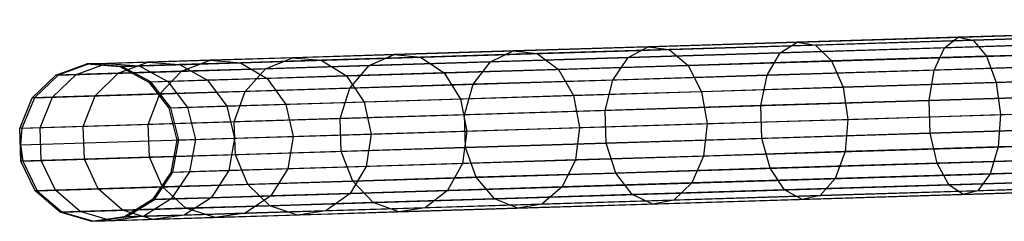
# Model space of a CAD drawing. Extents: x -102 to 102, y -101 to 102.
# Tile 16 of 256: x -101.54 to -89.12, y -4.12 to -1.57. Entities that reach past the tile are written whole.
import ezdxf

# ---------------------------------------------------------------- set-up
doc = ezdxf.new("R2010")
doc.units = 0
doc.header["$LTSCALE"] = 25.4
doc.layers.get('0').update_dxf_attribs({"linetype": 'CONTINUOUS'})

# ---------------------------------------------------------------- blocks, each defined once
blk = doc.blocks.new('NL2500011659_STL')
at = {"color": 0}
for p, q in [((-100.67, -2.129, -28.902), (-82.498, -1.569, -288.902)), ((-100.67, -2.129, -28.902), (-82.498, -1.569, -288.902)), ((-100.257, -2.159, -28.874), (-82.084, -1.6, -288.874)), ((-100.257, -2.159, -28.874), (-82.084, -1.6, -288.874)), ((-101.061, -2.269, -28.93), (-82.888, -1.709, -288.93)), ((-101.061, -2.269, -28.93), (-82.888, -1.709, -288.93)), ((-87.544, -1.724, -8.625), (-89.703, -1.791, -9.564)), ((-87.544, -1.724, -8.625), (-89.703, -1.791, -9.564)), ((-99.891, -2.356, -28.848), (-81.719, -1.796, -288.848)), ((-99.891, -2.356, -28.848), (-81.719, -1.796, -288.848)), ((-91.736, -1.853, -10.749), (-93.618, -1.911, -12.164)), ((-91.736, -1.853, -10.749), (-93.618, -1.911, -12.164)), ((-91.951, -1.989, -10.419), (-91.736, -1.853, -10.749)), ((-91.951, -1.989, -10.419), (-91.736, -1.853, -10.749)), ((-89.703, -1.791, -9.564), (-91.736, -1.853, -10.749)), ((-89.703, -1.791, -9.564), (-91.736, -1.853, -10.749)), ((-91.736, -1.853, -10.749), (-91.506, -1.89, -11.094)), ((-91.736, -1.853, -10.749), (-91.506, -1.89, -11.094)), ((-89.515, -1.828, -9.933), (-91.506, -1.89, -11.094)), ((-89.515, -1.828, -9.933), (-91.506, -1.89, -11.094)), ((-89.877, -1.925, -9.211), (-89.703, -1.791, -9.564)), ((-89.877, -1.925, -9.211), (-89.703, -1.791, -9.564)), ((-87.676, -1.857, -8.254), (-89.877, -1.925, -9.211)), ((-87.676, -1.857, -8.254), (-89.877, -1.925, -9.211)), ((-89.703, -1.791, -9.564), (-89.515, -1.828, -9.933)), ((-89.703, -1.791, -9.564), (-89.515, -1.828, -9.933)), ((-87.401, -1.763, -9.013), (-89.515, -1.828, -9.933)), ((-87.401, -1.763, -9.013), (-89.515, -1.828, -9.933)), ((-89.515, -1.828, -9.933), (-89.346, -2.031, -10.254)), ((-89.515, -1.828, -9.933), (-89.346, -2.031, -10.254)), ((-95.321, -1.964, -13.789), (-96.822, -2.01, -15.602)), ((-95.321, -1.964, -13.789), (-96.822, -2.01, -15.602)), ((-95.606, -2.101, -13.519), (-95.321, -1.964, -13.789)), ((-95.606, -2.101, -13.519), (-95.321, -1.964, -13.789)), ((-93.618, -1.911, -12.164), (-95.321, -1.964, -13.789)), ((-93.618, -1.911, -12.164), (-95.321, -1.964, -13.789)), ((-95.321, -1.964, -13.789), (-95.017, -1.998, -14.071)), ((-95.321, -1.964, -13.789), (-95.017, -1.998, -14.071)), ((-93.349, -1.947, -12.479), (-95.017, -1.998, -14.071)), ((-93.349, -1.947, -12.479), (-95.017, -1.998, -14.071)), ((-93.869, -2.048, -11.862), (-93.618, -1.911, -12.164)), ((-93.869, -2.048, -11.862), (-93.618, -1.911, -12.164)), ((-93.618, -1.911, -12.164), (-93.349, -1.947, -12.479)), ((-93.618, -1.911, -12.164), (-93.349, -1.947, -12.479)), ((-91.506, -1.89, -11.094), (-93.349, -1.947, -12.479)), ((-91.506, -1.89, -11.094), (-93.349, -1.947, -12.479)), ((-93.349, -1.947, -12.479), (-93.11, -2.147, -12.754)), ((-93.349, -1.947, -12.479), (-93.11, -2.147, -12.754)), ((-89.877, -1.925, -9.211), (-91.951, -1.989, -10.419)), ((-89.877, -1.925, -9.211), (-91.951, -1.989, -10.419)), ((-91.506, -1.89, -11.094), (-91.301, -2.091, -11.394)), ((-91.506, -1.89, -11.094), (-91.301, -2.091, -11.394)), ((-90.008, -2.207, -8.936), (-89.877, -1.925, -9.211)), ((-90.008, -2.207, -8.936), (-89.877, -1.925, -9.211)), ((-87.27, -1.967, -9.351), (-89.346, -2.031, -10.254)), ((-87.27, -1.967, -9.351), (-89.346, -2.031, -10.254)), ((-101.36, -2.557, -28.952), (-83.188, -1.997, -288.952)), ((-101.36, -2.557, -28.952), (-83.188, -1.997, -288.952)), ((-99.927, -2.106, -21.91), (-100.448, -2.122, -24.207)), ((-99.927, -2.106, -21.91), (-100.448, -2.122, -24.207)), ((-100.303, -2.246, -21.8), (-99.927, -2.106, -21.91)), ((-100.303, -2.246, -21.8), (-99.927, -2.106, -21.91)), ((-99.141, -2.082, -19.691), (-99.927, -2.106, -21.91)), ((-99.141, -2.082, -19.691), (-99.927, -2.106, -21.91)), ((-99.927, -2.106, -21.91), (-99.529, -2.137, -22.025)), ((-99.927, -2.106, -21.91), (-99.529, -2.137, -22.025)), ((-99.502, -2.221, -19.537), (-99.141, -2.082, -19.691)), ((-99.502, -2.221, -19.537), (-99.141, -2.082, -19.691)), ((-98.102, -2.05, -17.578), (-99.141, -2.082, -19.691)), ((-98.102, -2.05, -17.578), (-99.141, -2.082, -19.691)), ((-99.141, -2.082, -19.691), (-98.759, -2.113, -19.851)), ((-99.141, -2.082, -19.691), (-98.759, -2.113, -19.851)), ((-97.741, -2.082, -17.782), (-98.759, -2.113, -19.851)), ((-97.741, -2.082, -17.782), (-98.759, -2.113, -19.851)), ((-98.442, -2.189, -17.383), (-98.102, -2.05, -17.578)), ((-98.442, -2.189, -17.383), (-98.102, -2.05, -17.578)), ((-96.822, -2.01, -15.602), (-98.102, -2.05, -17.578)), ((-96.822, -2.01, -15.602), (-98.102, -2.05, -17.578)), ((-98.102, -2.05, -17.578), (-97.741, -2.082, -17.782)), ((-98.102, -2.05, -17.578), (-97.741, -2.082, -17.782)), ((-96.488, -2.043, -15.847), (-97.741, -2.082, -17.782)), ((-96.488, -2.043, -15.847), (-97.741, -2.082, -17.782)), ((-97.741, -2.082, -17.782), (-97.421, -2.28, -17.96)), ((-97.741, -2.082, -17.782), (-97.421, -2.28, -17.96)), ((-97.137, -2.148, -15.368), (-96.822, -2.01, -15.602)), ((-97.137, -2.148, -15.368), (-96.822, -2.01, -15.602)), ((-95.606, -2.101, -13.519), (-97.137, -2.148, -15.368)), ((-95.606, -2.101, -13.519), (-97.137, -2.148, -15.368)), ((-96.822, -2.01, -15.602), (-96.488, -2.043, -15.847)), ((-96.822, -2.01, -15.602), (-96.488, -2.043, -15.847)), ((-95.017, -1.998, -14.071), (-96.488, -2.043, -15.847)), ((-95.017, -1.998, -14.071), (-96.488, -2.043, -15.847)), ((-96.488, -2.043, -15.847), (-96.191, -2.242, -16.06)), ((-96.488, -2.043, -15.847), (-96.191, -2.242, -16.06)), ((-95.823, -2.386, -13.308), (-95.606, -2.101, -13.519)), ((-95.823, -2.386, -13.308), (-95.606, -2.101, -13.519)), ((-93.869, -2.048, -11.862), (-95.606, -2.101, -13.519)), ((-93.869, -2.048, -11.862), (-95.606, -2.101, -13.519)), ((-95.017, -1.998, -14.071), (-94.748, -2.198, -14.316)), ((-95.017, -1.998, -14.071), (-94.748, -2.198, -14.316)), ((-94.061, -2.332, -11.626), (-93.869, -2.048, -11.862)), ((-94.061, -2.332, -11.626), (-93.869, -2.048, -11.862)), ((-91.951, -1.989, -10.419), (-93.869, -2.048, -11.862)), ((-91.951, -1.989, -10.419), (-93.869, -2.048, -11.862)), ((-91.301, -2.091, -11.394), (-93.11, -2.147, -12.754)), ((-91.301, -2.091, -11.394), (-93.11, -2.147, -12.754)), ((-92.113, -2.272, -10.162), (-91.951, -1.989, -10.419)), ((-92.113, -2.272, -10.162), (-91.951, -1.989, -10.419)), ((-89.346, -2.031, -10.254), (-91.301, -2.091, -11.394)), ((-89.346, -2.031, -10.254), (-91.301, -2.091, -11.394)), ((-91.301, -2.091, -11.394), (-91.156, -2.424, -11.597)), ((-91.301, -2.091, -11.394), (-91.156, -2.424, -11.597)), ((-89.346, -2.031, -10.254), (-89.225, -2.364, -10.472)), ((-89.346, -2.031, -10.254), (-89.225, -2.364, -10.472)), ((-101.088, -2.27, -26.529), (-100.697, -2.129, -26.548)), ((-101.088, -2.27, -26.529), (-100.697, -2.129, -26.548)), ((-100.67, -2.129, -28.902), (-101.061, -2.269, -28.93)), ((-100.67, -2.129, -28.902), (-101.061, -2.269, -28.93)), ((-100.834, -2.262, -24.142), (-100.448, -2.122, -24.207)), ((-100.834, -2.262, -24.142), (-100.448, -2.122, -24.207)), ((-100.448, -2.122, -24.207), (-100.697, -2.129, -26.548)), ((-100.448, -2.122, -24.207), (-100.697, -2.129, -26.548)), ((-100.67, -2.129, -28.902), (-100.697, -2.129, -26.548)), ((-100.697, -2.129, -26.548), (-100.283, -2.16, -26.568)), ((-100.67, -2.129, -28.902), (-100.697, -2.129, -26.548)), ((-100.697, -2.129, -26.548), (-100.283, -2.16, -26.568)), ((-100.257, -2.159, -28.874), (-100.67, -2.129, -28.902)), ((-100.257, -2.159, -28.874), (-100.67, -2.129, -28.902)), ((-100.448, -2.122, -24.207), (-100.039, -2.153, -24.274)), ((-100.448, -2.122, -24.207), (-100.039, -2.153, -24.274)), ((-99.502, -2.221, -19.537), (-100.303, -2.246, -21.8)), ((-99.502, -2.221, -19.537), (-100.303, -2.246, -21.8)), ((-100.039, -2.153, -24.274), (-100.283, -2.16, -26.568)), ((-100.039, -2.153, -24.274), (-100.283, -2.16, -26.568)), ((-100.257, -2.159, -28.874), (-100.283, -2.16, -26.568)), ((-100.257, -2.159, -28.874), (-100.283, -2.16, -26.568)), ((-100.283, -2.16, -26.568), (-99.917, -2.357, -26.585)), ((-100.283, -2.16, -26.568), (-99.917, -2.357, -26.585)), ((-99.891, -2.356, -28.848), (-100.257, -2.159, -28.874)), ((-99.891, -2.356, -28.848), (-100.257, -2.159, -28.874)), ((-99.529, -2.137, -22.025), (-100.039, -2.153, -24.274)), ((-99.529, -2.137, -22.025), (-100.039, -2.153, -24.274)), ((-100.039, -2.153, -24.274), (-99.677, -2.35, -24.333)), ((-100.039, -2.153, -24.274), (-99.677, -2.35, -24.333)), ((-99.778, -2.508, -19.417), (-99.502, -2.221, -19.537)), ((-99.778, -2.508, -19.417), (-99.502, -2.221, -19.537)), ((-99.637, -2.685, -28.831), (-81.465, -2.125, -288.831)), ((-99.637, -2.685, -28.831), (-81.465, -2.125, -288.831)), ((-98.759, -2.113, -19.851), (-99.529, -2.137, -22.025)), ((-98.759, -2.113, -19.851), (-99.529, -2.137, -22.025)), ((-99.529, -2.137, -22.025), (-99.176, -2.334, -22.125)), ((-99.529, -2.137, -22.025), (-99.176, -2.334, -22.125)), ((-98.442, -2.189, -17.383), (-99.502, -2.221, -19.537)), ((-98.442, -2.189, -17.383), (-99.502, -2.221, -19.537)), ((-98.759, -2.113, -19.851), (-98.421, -2.311, -19.991)), ((-98.759, -2.113, -19.851), (-98.421, -2.311, -19.991)), ((-98.702, -2.475, -17.231), (-98.442, -2.189, -17.383)), ((-98.702, -2.475, -17.231), (-98.442, -2.189, -17.383)), ((-97.137, -2.148, -15.368), (-98.442, -2.189, -17.383)), ((-97.137, -2.148, -15.368), (-98.442, -2.189, -17.383)), ((-97.378, -2.434, -15.185), (-97.137, -2.148, -15.368)), ((-97.378, -2.434, -15.185), (-97.137, -2.148, -15.368)), ((-94.748, -2.198, -14.316), (-96.191, -2.242, -16.06)), ((-94.748, -2.198, -14.316), (-96.191, -2.242, -16.06)), ((-93.11, -2.147, -12.754), (-94.748, -2.198, -14.316)), ((-93.11, -2.147, -12.754), (-94.748, -2.198, -14.316)), ((-94.748, -2.198, -14.316), (-94.559, -2.528, -14.483)), ((-94.748, -2.198, -14.316), (-94.559, -2.528, -14.483)), ((-93.11, -2.147, -12.754), (-92.942, -2.479, -12.94)), ((-93.11, -2.147, -12.754), (-92.942, -2.479, -12.94)), ((-90.008, -2.207, -8.936), (-92.113, -2.272, -10.162)), ((-90.008, -2.207, -8.936), (-92.113, -2.272, -10.162)), ((-90.073, -2.589, -8.785), (-90.008, -2.207, -8.936)), ((-90.073, -2.589, -8.785), (-90.008, -2.207, -8.936)), ((-87.774, -2.138, -7.964), (-90.008, -2.207, -8.936)), ((-87.774, -2.138, -7.964), (-90.008, -2.207, -8.936)), ((-101.388, -2.558, -26.515), (-101.088, -2.27, -26.529)), ((-101.388, -2.558, -26.515), (-101.088, -2.27, -26.529)), ((-101.061, -2.269, -28.93), (-101.36, -2.557, -28.952)), ((-101.061, -2.269, -28.93), (-101.36, -2.557, -28.952)), ((-101.13, -2.55, -24.091), (-100.834, -2.262, -24.142)), ((-101.13, -2.55, -24.091), (-100.834, -2.262, -24.142)), ((-100.834, -2.262, -24.142), (-101.088, -2.27, -26.529)), ((-100.834, -2.262, -24.142), (-101.088, -2.27, -26.529)), ((-101.061, -2.269, -28.93), (-101.088, -2.27, -26.529)), ((-101.061, -2.269, -28.93), (-101.088, -2.27, -26.529)), ((-100.303, -2.246, -21.8), (-100.834, -2.262, -24.142)), ((-100.303, -2.246, -21.8), (-100.834, -2.262, -24.142)), ((-100.591, -2.533, -21.714), (-100.303, -2.246, -21.8)), ((-100.591, -2.533, -21.714), (-100.303, -2.246, -21.8)), ((-99.677, -2.35, -24.333), (-99.917, -2.357, -26.585)), ((-99.677, -2.35, -24.333), (-99.917, -2.357, -26.585)), ((-99.891, -2.356, -28.848), (-99.917, -2.357, -26.585)), ((-99.891, -2.356, -28.848), (-99.917, -2.357, -26.585)), ((-99.917, -2.357, -26.585), (-99.662, -2.686, -26.596)), ((-99.917, -2.357, -26.585), (-99.662, -2.686, -26.596)), ((-99.637, -2.685, -28.831), (-99.891, -2.356, -28.848)), ((-99.637, -2.685, -28.831), (-99.891, -2.356, -28.848)), ((-99.176, -2.334, -22.125), (-99.677, -2.35, -24.333)), ((-99.176, -2.334, -22.125), (-99.677, -2.35, -24.333)), ((-99.677, -2.35, -24.333), (-99.426, -2.678, -24.373)), ((-99.677, -2.35, -24.333), (-99.426, -2.678, -24.373)), ((-98.421, -2.311, -19.991), (-99.176, -2.334, -22.125)), ((-98.421, -2.311, -19.991), (-99.176, -2.334, -22.125)), ((-99.176, -2.334, -22.125), (-98.931, -2.663, -22.193)), ((-99.176, -2.334, -22.125), (-98.931, -2.663, -22.193)), ((-97.421, -2.28, -17.96), (-98.421, -2.311, -19.991)), ((-97.421, -2.28, -17.96), (-98.421, -2.311, -19.991)), ((-98.421, -2.311, -19.991), (-98.186, -2.64, -20.086)), ((-98.421, -2.311, -19.991), (-98.186, -2.64, -20.086)), ((-96.191, -2.242, -16.06), (-97.421, -2.28, -17.96)), ((-96.191, -2.242, -16.06), (-97.421, -2.28, -17.96)), ((-97.421, -2.28, -17.96), (-97.199, -2.61, -18.081)), ((-97.421, -2.28, -17.96), (-97.199, -2.61, -18.081)), ((-96.191, -2.242, -16.06), (-95.984, -2.572, -16.204)), ((-96.191, -2.242, -16.06), (-95.984, -2.572, -16.204)), ((-94.061, -2.332, -11.626), (-95.823, -2.386, -13.308)), ((-94.061, -2.332, -11.626), (-95.823, -2.386, -13.308)), ((-94.158, -2.715, -11.497), (-94.061, -2.332, -11.626)), ((-94.158, -2.715, -11.497), (-94.061, -2.332, -11.626)), ((-92.113, -2.272, -10.162), (-94.061, -2.332, -11.626)), ((-92.113, -2.272, -10.162), (-94.061, -2.332, -11.626)), ((-92.195, -2.655, -10.021), (-92.113, -2.272, -10.162)), ((-92.195, -2.655, -10.021), (-92.113, -2.272, -10.162)), ((-87.176, -2.301, -9.581), (-89.225, -2.364, -10.472)), ((-87.176, -2.301, -9.581), (-89.225, -2.364, -10.472)), ((-101.517, -2.942, -28.963), (-83.345, -2.382, -288.963)), ((-101.517, -2.942, -28.963), (-83.345, -2.382, -288.963)), ((-98.702, -2.475, -17.231), (-99.778, -2.508, -19.417)), ((-98.702, -2.475, -17.231), (-99.778, -2.508, -19.417)), ((-98.837, -2.859, -17.147), (-98.702, -2.475, -17.231)), ((-98.837, -2.859, -17.147), (-98.702, -2.475, -17.231)), ((-97.378, -2.434, -15.185), (-98.702, -2.475, -17.231)), ((-97.378, -2.434, -15.185), (-98.702, -2.475, -17.231)), ((-97.502, -2.818, -15.085), (-97.378, -2.434, -15.185)), ((-97.502, -2.818, -15.085), (-97.378, -2.434, -15.185)), ((-95.823, -2.386, -13.308), (-97.378, -2.434, -15.185)), ((-95.823, -2.386, -13.308), (-97.378, -2.434, -15.185)), ((-95.935, -2.77, -13.193), (-95.823, -2.386, -13.308)), ((-95.935, -2.77, -13.193), (-95.823, -2.386, -13.308)), ((-92.942, -2.479, -12.94), (-94.559, -2.528, -14.483)), ((-92.942, -2.479, -12.94), (-94.559, -2.528, -14.483)), ((-91.156, -2.424, -11.597), (-92.942, -2.479, -12.94)), ((-91.156, -2.424, -11.597), (-92.942, -2.479, -12.94)), ((-92.942, -2.479, -12.94), (-92.873, -2.883, -13.006)), ((-92.942, -2.479, -12.94), (-92.873, -2.883, -13.006)), ((-89.225, -2.364, -10.472), (-91.156, -2.424, -11.597)), ((-89.225, -2.364, -10.472), (-91.156, -2.424, -11.597)), ((-91.156, -2.424, -11.597), (-91.095, -2.829, -11.669)), ((-91.156, -2.424, -11.597), (-91.095, -2.829, -11.669)), ((-89.225, -2.364, -10.472), (-89.173, -2.769, -10.549)), ((-89.225, -2.364, -10.472), (-89.173, -2.769, -10.549)), ((-101.545, -2.943, -26.507), (-101.388, -2.558, -26.515)), ((-101.545, -2.943, -26.507), (-101.388, -2.558, -26.515)), ((-101.533, -3.15, -28.965), (-83.36, -2.59, -288.965)), ((-101.533, -3.15, -28.965), (-83.36, -2.59, -288.965)), ((-101.36, -2.557, -28.952), (-101.517, -2.942, -28.963)), ((-101.36, -2.557, -28.952), (-101.517, -2.942, -28.963)), ((-101.13, -2.55, -24.091), (-101.388, -2.558, -26.515)), ((-101.13, -2.55, -24.091), (-101.388, -2.558, -26.515)), ((-101.36, -2.557, -28.952), (-101.388, -2.558, -26.515)), ((-101.36, -2.557, -28.952), (-101.388, -2.558, -26.515)), ((-101.285, -2.935, -24.063), (-101.13, -2.55, -24.091)), ((-101.285, -2.935, -24.063), (-101.13, -2.55, -24.091)), ((-100.591, -2.533, -21.714), (-101.13, -2.55, -24.091)), ((-100.591, -2.533, -21.714), (-101.13, -2.55, -24.091)), ((-100.742, -2.918, -21.667), (-100.591, -2.533, -21.714)), ((-100.742, -2.918, -21.667), (-100.591, -2.533, -21.714)), ((-99.778, -2.508, -19.417), (-100.591, -2.533, -21.714)), ((-99.778, -2.508, -19.417), (-100.591, -2.533, -21.714)), ((-99.922, -2.893, -19.351), (-99.778, -2.508, -19.417)), ((-99.922, -2.893, -19.351), (-99.778, -2.508, -19.417)), ((-99.538, -3.089, -28.825), (-81.366, -2.529, -288.825)), ((-99.538, -3.089, -28.825), (-81.366, -2.529, -288.825)), ((-95.984, -2.572, -16.204), (-97.199, -2.61, -18.081)), ((-95.984, -2.572, -16.204), (-97.199, -2.61, -18.081)), ((-94.559, -2.528, -14.483), (-95.984, -2.572, -16.204)), ((-94.559, -2.528, -14.483), (-95.984, -2.572, -16.204)), ((-95.984, -2.572, -16.204), (-95.902, -2.977, -16.256)), ((-95.984, -2.572, -16.204), (-95.902, -2.977, -16.256)), ((-94.559, -2.528, -14.483), (-94.483, -2.933, -14.542)), ((-94.559, -2.528, -14.483), (-94.483, -2.933, -14.542)), ((-90.073, -2.589, -8.785), (-92.195, -2.655, -10.021)), ((-90.073, -2.589, -8.785), (-92.195, -2.655, -10.021)), ((-87.821, -2.52, -7.805), (-90.073, -2.589, -8.785)), ((-87.821, -2.52, -7.805), (-90.073, -2.589, -8.785)), ((-90.06, -3.005, -8.785), (-90.073, -2.589, -8.785)), ((-90.06, -3.005, -8.785), (-90.073, -2.589, -8.785)), ((-99.426, -2.678, -24.373), (-99.662, -2.686, -26.596)), ((-99.426, -2.678, -24.373), (-99.662, -2.686, -26.596)), ((-99.637, -2.685, -28.831), (-99.662, -2.686, -26.596)), ((-99.637, -2.685, -28.831), (-99.662, -2.686, -26.596)), ((-99.662, -2.686, -26.596), (-99.563, -3.09, -26.6)), ((-99.662, -2.686, -26.596), (-99.563, -3.09, -26.6)), ((-99.538, -3.089, -28.825), (-99.637, -2.685, -28.831)), ((-99.538, -3.089, -28.825), (-99.637, -2.685, -28.831)), ((-98.931, -2.663, -22.193), (-99.426, -2.678, -24.373)), ((-98.931, -2.663, -22.193), (-99.426, -2.678, -24.373)), ((-99.426, -2.678, -24.373), (-99.328, -3.082, -24.387)), ((-99.426, -2.678, -24.373), (-99.328, -3.082, -24.387)), ((-98.186, -2.64, -20.086), (-98.931, -2.663, -22.193)), ((-98.186, -2.64, -20.086), (-98.931, -2.663, -22.193)), ((-98.931, -2.663, -22.193), (-98.836, -3.067, -22.217)), ((-98.931, -2.663, -22.193), (-98.836, -3.067, -22.217)), ((-97.199, -2.61, -18.081), (-98.186, -2.64, -20.086)), ((-97.199, -2.61, -18.081), (-98.186, -2.64, -20.086)), ((-98.186, -2.64, -20.086), (-98.093, -3.044, -20.12)), ((-98.186, -2.64, -20.086), (-98.093, -3.044, -20.12)), ((-97.199, -2.61, -18.081), (-97.111, -3.014, -18.123)), ((-97.199, -2.61, -18.081), (-97.111, -3.014, -18.123)), ((-94.158, -2.715, -11.497), (-95.935, -2.77, -13.193)), ((-94.158, -2.715, -11.497), (-95.935, -2.77, -13.193)), ((-92.195, -2.655, -10.021), (-94.158, -2.715, -11.497)), ((-92.195, -2.655, -10.021), (-94.158, -2.715, -11.497)), ((-94.145, -3.131, -11.497), (-94.158, -2.715, -11.497)), ((-94.145, -3.131, -11.497), (-94.158, -2.715, -11.497)), ((-92.182, -3.07, -10.021), (-92.195, -2.655, -10.021)), ((-92.182, -3.07, -10.021), (-92.195, -2.655, -10.021)), ((-89.173, -2.769, -10.549), (-87.133, -2.707, -9.662)), ((-89.173, -2.769, -10.549), (-87.133, -2.707, -9.662)), ((-101.504, -3.357, -28.963), (-83.332, -2.797, -288.963)), ((-101.504, -3.357, -28.963), (-83.332, -2.797, -288.963)), ((-97.502, -2.818, -15.085), (-98.837, -2.859, -17.147)), ((-97.502, -2.818, -15.085), (-98.837, -2.859, -17.147)), ((-95.935, -2.77, -13.193), (-97.502, -2.818, -15.085)), ((-95.935, -2.77, -13.193), (-97.502, -2.818, -15.085)), ((-97.489, -3.234, -15.085), (-97.502, -2.818, -15.085)), ((-97.489, -3.234, -15.085), (-97.502, -2.818, -15.085)), ((-95.922, -3.185, -13.193), (-95.935, -2.77, -13.193)), ((-95.922, -3.185, -13.193), (-95.935, -2.77, -13.193)), ((-92.873, -2.883, -13.006), (-91.095, -2.829, -11.669)), ((-92.873, -2.883, -13.006), (-91.095, -2.829, -11.669)), ((-91.095, -2.829, -11.669), (-91.131, -3.237, -11.597)), ((-91.095, -2.829, -11.669), (-91.131, -3.237, -11.597)), ((-91.095, -2.829, -11.669), (-89.173, -2.769, -10.549)), ((-91.095, -2.829, -11.669), (-89.173, -2.769, -10.549)), ((-89.173, -2.769, -10.549), (-89.2, -3.177, -10.472)), ((-89.173, -2.769, -10.549), (-89.2, -3.177, -10.472)), ((-101.285, -2.935, -24.063), (-101.545, -2.943, -26.507)), ((-101.285, -2.935, -24.063), (-101.545, -2.943, -26.507)), ((-101.517, -2.942, -28.963), (-101.545, -2.943, -26.507)), ((-101.517, -2.942, -28.963), (-101.545, -2.943, -26.507)), ((-101.533, -3.15, -28.965), (-101.545, -2.943, -26.507)), ((-101.533, -3.15, -28.965), (-101.545, -2.943, -26.507)), ((-101.532, -3.358, -26.507), (-101.545, -2.943, -26.507)), ((-101.532, -3.358, -26.507), (-101.545, -2.943, -26.507)), ((-101.517, -2.942, -28.963), (-101.533, -3.15, -28.965)), ((-101.517, -2.942, -28.963), (-101.533, -3.15, -28.965)), ((-100.742, -2.918, -21.667), (-101.285, -2.935, -24.063)), ((-100.742, -2.918, -21.667), (-101.285, -2.935, -24.063)), ((-101.272, -3.35, -24.063), (-101.285, -2.935, -24.063)), ((-101.272, -3.35, -24.063), (-101.285, -2.935, -24.063)), ((-99.922, -2.893, -19.351), (-100.742, -2.918, -21.667)), ((-99.922, -2.893, -19.351), (-100.742, -2.918, -21.667)), ((-100.729, -3.333, -21.667), (-100.742, -2.918, -21.667)), ((-100.729, -3.333, -21.667), (-100.742, -2.918, -21.667)), ((-98.837, -2.859, -17.147), (-99.922, -2.893, -19.351)), ((-98.837, -2.859, -17.147), (-99.922, -2.893, -19.351)), ((-99.909, -3.308, -19.351), (-99.922, -2.893, -19.351)), ((-99.909, -3.308, -19.351), (-99.922, -2.893, -19.351)), ((-99.612, -3.498, -28.831), (-81.44, -2.938, -288.831)), ((-99.612, -3.498, -28.831), (-81.44, -2.938, -288.831)), ((-98.824, -3.275, -17.147), (-98.837, -2.859, -17.147)), ((-98.824, -3.275, -17.147), (-98.837, -2.859, -17.147)), ((-97.111, -3.014, -18.123), (-95.902, -2.977, -16.256)), ((-97.111, -3.014, -18.123), (-95.902, -2.977, -16.256)), ((-95.902, -2.977, -16.256), (-95.959, -3.385, -16.204)), ((-95.902, -2.977, -16.256), (-95.959, -3.385, -16.204)), ((-95.902, -2.977, -16.256), (-94.483, -2.933, -14.542)), ((-95.902, -2.977, -16.256), (-94.483, -2.933, -14.542)), ((-94.483, -2.933, -14.542), (-94.534, -3.342, -14.483)), ((-94.483, -2.933, -14.542), (-94.534, -3.342, -14.483)), ((-94.483, -2.933, -14.542), (-92.873, -2.883, -13.006)), ((-94.483, -2.933, -14.542), (-92.873, -2.883, -13.006)), ((-92.873, -2.883, -13.006), (-92.917, -3.292, -12.94)), ((-92.873, -2.883, -13.006), (-92.917, -3.292, -12.94)), ((-87.808, -2.935, -7.805), (-90.06, -3.005, -8.785)), ((-87.808, -2.935, -7.805), (-90.06, -3.005, -8.785)), ((-99.563, -3.09, -26.6), (-99.637, -3.499, -26.596)), ((-99.563, -3.09, -26.6), (-99.637, -3.499, -26.596)), ((-99.612, -3.498, -28.831), (-99.538, -3.089, -28.825)), ((-99.612, -3.498, -28.831), (-99.538, -3.089, -28.825)), ((-99.563, -3.09, -26.6), (-99.328, -3.082, -24.387)), ((-99.563, -3.09, -26.6), (-99.328, -3.082, -24.387)), ((-99.538, -3.089, -28.825), (-99.563, -3.09, -26.6)), ((-99.538, -3.089, -28.825), (-99.563, -3.09, -26.6)), ((-99.328, -3.082, -24.387), (-99.401, -3.491, -24.373)), ((-99.328, -3.082, -24.387), (-99.401, -3.491, -24.373)), ((-99.328, -3.082, -24.387), (-98.836, -3.067, -22.217)), ((-99.328, -3.082, -24.387), (-98.836, -3.067, -22.217)), ((-98.836, -3.067, -22.217), (-98.906, -3.476, -22.193)), ((-98.836, -3.067, -22.217), (-98.906, -3.476, -22.193)), ((-98.836, -3.067, -22.217), (-98.093, -3.044, -20.12)), ((-98.836, -3.067, -22.217), (-98.093, -3.044, -20.12)), ((-98.093, -3.044, -20.12), (-98.161, -3.453, -20.086)), ((-98.093, -3.044, -20.12), (-98.161, -3.453, -20.086)), ((-98.093, -3.044, -20.12), (-97.111, -3.014, -18.123)), ((-98.093, -3.044, -20.12), (-97.111, -3.014, -18.123)), ((-97.111, -3.014, -18.123), (-97.174, -3.423, -18.081)), ((-97.111, -3.014, -18.123), (-97.174, -3.423, -18.081)), ((-92.182, -3.07, -10.021), (-94.145, -3.131, -11.497)), ((-92.182, -3.07, -10.021), (-94.145, -3.131, -11.497)), ((-90.06, -3.005, -8.785), (-92.182, -3.07, -10.021)), ((-90.06, -3.005, -8.785), (-92.182, -3.07, -10.021)), ((-92.077, -3.447, -10.162), (-92.182, -3.07, -10.021)), ((-92.077, -3.447, -10.162), (-92.182, -3.07, -10.021)), ((-89.972, -3.382, -8.936), (-90.06, -3.005, -8.785)), ((-89.972, -3.382, -8.936), (-90.06, -3.005, -8.785)), ((-101.533, -3.15, -28.965), (-101.532, -3.358, -26.507)), ((-101.533, -3.15, -28.965), (-101.532, -3.358, -26.507)), ((-101.533, -3.15, -28.965), (-101.504, -3.357, -28.963)), ((-101.533, -3.15, -28.965), (-101.504, -3.357, -28.963)), ((-101.324, -3.732, -28.952), (-83.152, -3.172, -288.952)), ((-101.324, -3.732, -28.952), (-83.152, -3.172, -288.952)), ((-95.922, -3.185, -13.193), (-97.489, -3.234, -15.085)), ((-95.922, -3.185, -13.193), (-97.489, -3.234, -15.085)), ((-94.145, -3.131, -11.497), (-95.922, -3.185, -13.193)), ((-94.145, -3.131, -11.497), (-95.922, -3.185, -13.193)), ((-95.787, -3.561, -13.308), (-95.922, -3.185, -13.193)), ((-95.787, -3.561, -13.308), (-95.922, -3.185, -13.193)), ((-94.024, -3.507, -11.626), (-94.145, -3.131, -11.497)), ((-94.024, -3.507, -11.626), (-94.145, -3.131, -11.497)), ((-89.2, -3.177, -10.472), (-91.131, -3.237, -11.597)), ((-89.2, -3.177, -10.472), (-91.131, -3.237, -11.597)), ((-89.2, -3.177, -10.472), (-89.3, -3.517, -10.254)), ((-89.2, -3.177, -10.472), (-89.3, -3.517, -10.254)), ((-87.151, -3.114, -9.581), (-89.2, -3.177, -10.472)), ((-87.151, -3.114, -9.581), (-89.2, -3.177, -10.472)), ((-101.272, -3.35, -24.063), (-101.532, -3.358, -26.507)), ((-101.272, -3.35, -24.063), (-101.532, -3.358, -26.507)), ((-100.729, -3.333, -21.667), (-101.272, -3.35, -24.063)), ((-100.729, -3.333, -21.667), (-101.272, -3.35, -24.063)), ((-101.094, -3.725, -24.091), (-101.272, -3.35, -24.063)), ((-101.094, -3.725, -24.091), (-101.272, -3.35, -24.063)), ((-99.909, -3.308, -19.351), (-100.729, -3.333, -21.667)), ((-99.909, -3.308, -19.351), (-100.729, -3.333, -21.667)), ((-100.555, -3.708, -21.714), (-100.729, -3.333, -21.667)), ((-100.555, -3.708, -21.714), (-100.729, -3.333, -21.667)), ((-98.824, -3.275, -17.147), (-99.909, -3.308, -19.351)), ((-98.824, -3.275, -17.147), (-99.909, -3.308, -19.351)), ((-99.742, -3.683, -19.417), (-99.909, -3.308, -19.351)), ((-99.742, -3.683, -19.417), (-99.909, -3.308, -19.351)), ((-99.845, -3.842, -28.848), (-81.673, -3.282, -288.848)), ((-99.845, -3.842, -28.848), (-81.673, -3.282, -288.848)), ((-97.489, -3.234, -15.085), (-98.824, -3.275, -17.147)), ((-97.489, -3.234, -15.085), (-98.824, -3.275, -17.147)), ((-98.665, -3.65, -17.231), (-98.824, -3.275, -17.147)), ((-98.665, -3.65, -17.231), (-98.824, -3.275, -17.147)), ((-97.341, -3.609, -15.185), (-97.489, -3.234, -15.085)), ((-97.341, -3.609, -15.185), (-97.489, -3.234, -15.085)), ((-94.534, -3.342, -14.483), (-95.959, -3.385, -16.204)), ((-94.534, -3.342, -14.483), (-95.959, -3.385, -16.204)), ((-94.534, -3.342, -14.483), (-94.702, -3.683, -14.316)), ((-94.534, -3.342, -14.483), (-94.702, -3.683, -14.316)), ((-92.917, -3.292, -12.94), (-94.534, -3.342, -14.483)), ((-92.917, -3.292, -12.94), (-94.534, -3.342, -14.483)), ((-92.917, -3.292, -12.94), (-93.064, -3.633, -12.754)), ((-92.917, -3.292, -12.94), (-93.064, -3.633, -12.754)), ((-91.131, -3.237, -11.597), (-92.917, -3.292, -12.94)), ((-91.131, -3.237, -11.597), (-92.917, -3.292, -12.94)), ((-91.131, -3.237, -11.597), (-91.255, -3.577, -11.394)), ((-91.131, -3.237, -11.597), (-91.255, -3.577, -11.394)), ((-87.738, -3.313, -7.964), (-89.972, -3.382, -8.936)), ((-87.738, -3.313, -7.964), (-89.972, -3.382, -8.936)), ((-101.504, -3.357, -28.963), (-101.532, -3.358, -26.507)), ((-101.504, -3.357, -28.963), (-101.532, -3.358, -26.507)), ((-101.351, -3.733, -26.515), (-101.532, -3.358, -26.507)), ((-101.351, -3.733, -26.515), (-101.532, -3.358, -26.507)), ((-101.504, -3.357, -28.963), (-101.324, -3.732, -28.952)), ((-101.504, -3.357, -28.963), (-101.324, -3.732, -28.952)), ((-101.007, -4, -28.93), (-82.835, -3.441, -288.93)), ((-101.007, -4, -28.93), (-82.835, -3.441, -288.93)), ((-98.906, -3.476, -22.193), (-99.401, -3.491, -24.373)), ((-98.906, -3.476, -22.193), (-99.401, -3.491, -24.373)), ((-98.906, -3.476, -22.193), (-99.131, -3.82, -22.125)), ((-98.906, -3.476, -22.193), (-99.131, -3.82, -22.125)), ((-98.161, -3.453, -20.086), (-98.906, -3.476, -22.193)), ((-98.161, -3.453, -20.086), (-98.906, -3.476, -22.193)), ((-98.161, -3.453, -20.086), (-98.375, -3.796, -19.991)), ((-98.161, -3.453, -20.086), (-98.375, -3.796, -19.991)), ((-97.174, -3.423, -18.081), (-98.161, -3.453, -20.086)), ((-97.174, -3.423, -18.081), (-98.161, -3.453, -20.086)), ((-97.174, -3.423, -18.081), (-97.376, -3.766, -17.96)), ((-97.174, -3.423, -18.081), (-97.376, -3.766, -17.96)), ((-95.959, -3.385, -16.204), (-97.174, -3.423, -18.081)), ((-95.959, -3.385, -16.204), (-97.174, -3.423, -18.081)), ((-95.959, -3.385, -16.204), (-96.146, -3.728, -16.06)), ((-95.959, -3.385, -16.204), (-96.146, -3.728, -16.06)), ((-92.077, -3.447, -10.162), (-94.024, -3.507, -11.626)), ((-92.077, -3.447, -10.162), (-94.024, -3.507, -11.626)), ((-89.972, -3.382, -8.936), (-92.077, -3.447, -10.162)), ((-89.972, -3.382, -8.936), (-92.077, -3.447, -10.162)), ((-91.898, -3.72, -10.419), (-92.077, -3.447, -10.162)), ((-91.898, -3.72, -10.419), (-92.077, -3.447, -10.162)), ((-89.824, -3.656, -9.211), (-89.972, -3.382, -8.936)), ((-89.824, -3.656, -9.211), (-89.972, -3.382, -8.936)), ((-87.225, -3.453, -9.351), (-89.3, -3.517, -10.254)), ((-87.225, -3.453, -9.351), (-89.3, -3.517, -10.254)), ((-100.609, -4.117, -28.902), (-82.437, -3.557, -288.902)), ((-100.609, -4.117, -28.902), (-82.437, -3.557, -288.902)), ((-100.198, -4.061, -28.874), (-82.026, -3.501, -288.874)), ((-100.198, -4.061, -28.874), (-82.026, -3.501, -288.874)), ((-99.637, -3.499, -26.596), (-99.871, -3.843, -26.585)), ((-99.637, -3.499, -26.596), (-99.871, -3.843, -26.585)), ((-99.845, -3.842, -28.848), (-99.612, -3.498, -28.831)), ((-99.845, -3.842, -28.848), (-99.612, -3.498, -28.831)), ((-99.401, -3.491, -24.373), (-99.637, -3.499, -26.596)), ((-99.401, -3.491, -24.373), (-99.637, -3.499, -26.596)), ((-99.612, -3.498, -28.831), (-99.637, -3.499, -26.596)), ((-99.612, -3.498, -28.831), (-99.637, -3.499, -26.596)), ((-99.401, -3.491, -24.373), (-99.632, -3.835, -24.333)), ((-99.401, -3.491, -24.373), (-99.632, -3.835, -24.333)), ((-95.787, -3.561, -13.308), (-97.341, -3.609, -15.185)), ((-95.787, -3.561, -13.308), (-97.341, -3.609, -15.185)), ((-94.024, -3.507, -11.626), (-95.787, -3.561, -13.308)), ((-94.024, -3.507, -11.626), (-95.787, -3.561, -13.308)), ((-95.553, -3.832, -13.519), (-95.787, -3.561, -13.308)), ((-95.553, -3.832, -13.519), (-95.787, -3.561, -13.308)), ((-93.816, -3.779, -11.862), (-94.024, -3.507, -11.626)), ((-93.816, -3.779, -11.862), (-94.024, -3.507, -11.626)), ((-91.255, -3.577, -11.394), (-93.064, -3.633, -12.754)), ((-91.255, -3.577, -11.394), (-93.064, -3.633, -12.754)), ((-91.255, -3.577, -11.394), (-91.448, -3.791, -11.094)), ((-91.255, -3.577, -11.394), (-91.448, -3.791, -11.094)), ((-89.3, -3.517, -10.254), (-91.255, -3.577, -11.394)), ((-89.3, -3.517, -10.254), (-91.255, -3.577, -11.394)), ((-87.623, -3.588, -8.254), (-89.824, -3.656, -9.211)), ((-87.623, -3.588, -8.254), (-89.824, -3.656, -9.211)), ((-89.3, -3.517, -10.254), (-89.456, -3.73, -9.933)), ((-89.3, -3.517, -10.254), (-89.456, -3.73, -9.933)), ((-101.094, -3.725, -24.091), (-101.351, -3.733, -26.515)), ((-101.094, -3.725, -24.091), (-101.351, -3.733, -26.515)), ((-100.555, -3.708, -21.714), (-101.094, -3.725, -24.091)), ((-100.555, -3.708, -21.714), (-101.094, -3.725, -24.091)), ((-100.781, -3.993, -24.142), (-101.094, -3.725, -24.091)), ((-100.781, -3.993, -24.142), (-101.094, -3.725, -24.091)), ((-99.742, -3.683, -19.417), (-100.555, -3.708, -21.714)), ((-99.742, -3.683, -19.417), (-100.555, -3.708, -21.714)), ((-100.249, -3.977, -21.8), (-100.555, -3.708, -21.714)), ((-100.249, -3.977, -21.8), (-100.555, -3.708, -21.714)), ((-98.665, -3.65, -17.231), (-99.742, -3.683, -19.417)), ((-98.665, -3.65, -17.231), (-99.742, -3.683, -19.417)), ((-99.448, -3.952, -19.537), (-99.742, -3.683, -19.417)), ((-99.448, -3.952, -19.537), (-99.742, -3.683, -19.417)), ((-97.341, -3.609, -15.185), (-98.665, -3.65, -17.231)), ((-97.341, -3.609, -15.185), (-98.665, -3.65, -17.231)), ((-98.388, -3.92, -17.383), (-98.665, -3.65, -17.231)), ((-98.388, -3.92, -17.383), (-98.665, -3.65, -17.231)), ((-97.084, -3.88, -15.368), (-97.341, -3.609, -15.185)), ((-97.084, -3.88, -15.368), (-97.341, -3.609, -15.185)), ((-94.702, -3.683, -14.316), (-96.146, -3.728, -16.06)), ((-94.702, -3.683, -14.316), (-96.146, -3.728, -16.06)), ((-94.702, -3.683, -14.316), (-94.959, -3.899, -14.071)), ((-94.702, -3.683, -14.316), (-94.959, -3.899, -14.071)), ((-93.064, -3.633, -12.754), (-94.702, -3.683, -14.316)), ((-93.064, -3.633, -12.754), (-94.702, -3.683, -14.316)), ((-91.898, -3.72, -10.419), (-93.816, -3.779, -11.862)), ((-91.898, -3.72, -10.419), (-93.816, -3.779, -11.862)), ((-93.064, -3.633, -12.754), (-93.291, -3.848, -12.479)), ((-93.064, -3.633, -12.754), (-93.291, -3.848, -12.479)), ((-89.824, -3.656, -9.211), (-91.898, -3.72, -10.419)), ((-89.824, -3.656, -9.211), (-91.898, -3.72, -10.419)), ((-91.675, -3.842, -10.749), (-91.898, -3.72, -10.419)), ((-91.675, -3.842, -10.749), (-91.898, -3.72, -10.419)), ((-89.641, -3.779, -9.564), (-89.824, -3.656, -9.211)), ((-89.641, -3.779, -9.564), (-89.824, -3.656, -9.211)), ((-87.483, -3.712, -8.625), (-89.641, -3.779, -9.564)), ((-87.483, -3.712, -8.625), (-89.641, -3.779, -9.564)), ((-87.342, -3.665, -9.013), (-89.456, -3.73, -9.933)), ((-87.342, -3.665, -9.013), (-89.456, -3.73, -9.933)), ((-101.324, -3.732, -28.952), (-101.351, -3.733, -26.515)), ((-101.324, -3.732, -28.952), (-101.351, -3.733, -26.515)), ((-101.034, -4.001, -26.529), (-101.351, -3.733, -26.515)), ((-101.034, -4.001, -26.529), (-101.351, -3.733, -26.515)), ((-101.324, -3.732, -28.952), (-101.007, -4, -28.93)), ((-101.324, -3.732, -28.952), (-101.007, -4, -28.93)), ((-99.871, -3.843, -26.585), (-100.224, -4.061, -26.568)), ((-99.871, -3.843, -26.585), (-100.224, -4.061, -26.568)), ((-100.198, -4.061, -28.874), (-99.845, -3.842, -28.848)), ((-100.198, -4.061, -28.874), (-99.845, -3.842, -28.848)), ((-99.632, -3.835, -24.333), (-99.98, -4.054, -24.274)), ((-99.632, -3.835, -24.333), (-99.98, -4.054, -24.274)), ((-99.632, -3.835, -24.333), (-99.871, -3.843, -26.585)), ((-99.632, -3.835, -24.333), (-99.871, -3.843, -26.585)), ((-99.845, -3.842, -28.848), (-99.871, -3.843, -26.585)), ((-99.845, -3.842, -28.848), (-99.871, -3.843, -26.585)), ((-99.131, -3.82, -22.125), (-99.632, -3.835, -24.333)), ((-99.131, -3.82, -22.125), (-99.632, -3.835, -24.333)), ((-99.131, -3.82, -22.125), (-99.47, -4.038, -22.025)), ((-99.131, -3.82, -22.125), (-99.47, -4.038, -22.025)), ((-98.375, -3.796, -19.991), (-99.131, -3.82, -22.125)), ((-98.375, -3.796, -19.991), (-99.131, -3.82, -22.125)), ((-98.375, -3.796, -19.991), (-98.701, -4.014, -19.851)), ((-98.375, -3.796, -19.991), (-98.701, -4.014, -19.851)), ((-97.376, -3.766, -17.96), (-98.375, -3.796, -19.991)), ((-97.376, -3.766, -17.96), (-98.375, -3.796, -19.991)), ((-97.376, -3.766, -17.96), (-97.682, -3.983, -17.782)), ((-97.376, -3.766, -17.96), (-97.682, -3.983, -17.782)), ((-96.146, -3.728, -16.06), (-97.376, -3.766, -17.96)), ((-96.146, -3.728, -16.06), (-97.376, -3.766, -17.96)), ((-95.553, -3.832, -13.519), (-97.084, -3.88, -15.368)), ((-95.553, -3.832, -13.519), (-97.084, -3.88, -15.368)), ((-96.146, -3.728, -16.06), (-96.429, -3.945, -15.847)), ((-96.146, -3.728, -16.06), (-96.429, -3.945, -15.847)), ((-93.816, -3.779, -11.862), (-95.553, -3.832, -13.519)), ((-93.816, -3.779, -11.862), (-95.553, -3.832, -13.519)), ((-95.26, -3.952, -13.789), (-95.553, -3.832, -13.519)), ((-95.26, -3.952, -13.789), (-95.553, -3.832, -13.519)), ((-93.291, -3.848, -12.479), (-94.959, -3.899, -14.071)), ((-93.291, -3.848, -12.479), (-94.959, -3.899, -14.071)), ((-93.557, -3.899, -12.164), (-93.816, -3.779, -11.862)), ((-93.557, -3.899, -12.164), (-93.816, -3.779, -11.862)), ((-91.675, -3.842, -10.749), (-93.557, -3.899, -12.164)), ((-91.675, -3.842, -10.749), (-93.557, -3.899, -12.164)), ((-93.291, -3.848, -12.479), (-93.557, -3.899, -12.164)), ((-93.291, -3.848, -12.479), (-93.557, -3.899, -12.164)), ((-91.448, -3.791, -11.094), (-93.291, -3.848, -12.479)), ((-91.448, -3.791, -11.094), (-93.291, -3.848, -12.479)), ((-89.641, -3.779, -9.564), (-91.675, -3.842, -10.749)), ((-89.641, -3.779, -9.564), (-91.675, -3.842, -10.749)), ((-91.448, -3.791, -11.094), (-91.675, -3.842, -10.749)), ((-91.448, -3.791, -11.094), (-91.675, -3.842, -10.749)), ((-89.456, -3.73, -9.933), (-91.448, -3.791, -11.094)), ((-89.456, -3.73, -9.933), (-91.448, -3.791, -11.094)), ((-89.456, -3.73, -9.933), (-89.641, -3.779, -9.564)), ((-89.456, -3.73, -9.933), (-89.641, -3.779, -9.564)), ((-99.448, -3.952, -19.537), (-100.249, -3.977, -21.8)), ((-99.448, -3.952, -19.537), (-100.249, -3.977, -21.8)), ((-98.388, -3.92, -17.383), (-99.448, -3.952, -19.537)), ((-98.388, -3.92, -17.383), (-99.448, -3.952, -19.537)), ((-99.08, -4.07, -19.691), (-99.448, -3.952, -19.537)), ((-99.08, -4.07, -19.691), (-99.448, -3.952, -19.537)), ((-97.084, -3.88, -15.368), (-98.388, -3.92, -17.383)), ((-97.084, -3.88, -15.368), (-98.388, -3.92, -17.383)), ((-98.041, -4.038, -17.578), (-98.388, -3.92, -17.383)), ((-98.041, -4.038, -17.578), (-98.388, -3.92, -17.383)), ((-96.429, -3.945, -15.847), (-97.682, -3.983, -17.782)), ((-96.429, -3.945, -15.847), (-97.682, -3.983, -17.782)), ((-96.761, -3.998, -15.602), (-97.084, -3.88, -15.368)), ((-96.761, -3.998, -15.602), (-97.084, -3.88, -15.368)), ((-96.429, -3.945, -15.847), (-96.761, -3.998, -15.602)), ((-96.429, -3.945, -15.847), (-96.761, -3.998, -15.602)), ((-95.26, -3.952, -13.789), (-96.761, -3.998, -15.602)), ((-95.26, -3.952, -13.789), (-96.761, -3.998, -15.602)), ((-94.959, -3.899, -14.071), (-96.429, -3.945, -15.847)), ((-94.959, -3.899, -14.071), (-96.429, -3.945, -15.847)), ((-94.959, -3.899, -14.071), (-95.26, -3.952, -13.789)), ((-93.557, -3.899, -12.164), (-95.26, -3.952, -13.789)), ((-94.959, -3.899, -14.071), (-95.26, -3.952, -13.789)), ((-93.557, -3.899, -12.164), (-95.26, -3.952, -13.789)), ((-100.781, -3.993, -24.142), (-101.034, -4.001, -26.529)), ((-100.781, -3.993, -24.142), (-101.034, -4.001, -26.529)), ((-101.007, -4, -28.93), (-101.034, -4.001, -26.529)), ((-101.007, -4, -28.93), (-101.034, -4.001, -26.529)), ((-100.636, -4.118, -26.548), (-101.034, -4.001, -26.529)), ((-100.636, -4.118, -26.548), (-101.034, -4.001, -26.529)), ((-101.007, -4, -28.93), (-100.609, -4.117, -28.902)), ((-101.007, -4, -28.93), (-100.609, -4.117, -28.902)), ((-100.249, -3.977, -21.8), (-100.781, -3.993, -24.142)), ((-100.249, -3.977, -21.8), (-100.781, -3.993, -24.142)), ((-100.387, -4.11, -24.207), (-100.781, -3.993, -24.142)), ((-100.387, -4.11, -24.207), (-100.781, -3.993, -24.142)), ((-100.224, -4.061, -26.568), (-100.636, -4.118, -26.548)), ((-100.224, -4.061, -26.568), (-100.636, -4.118, -26.548)), ((-100.609, -4.117, -28.902), (-100.198, -4.061, -28.874)), ((-100.609, -4.117, -28.902), (-100.198, -4.061, -28.874)), ((-99.98, -4.054, -24.274), (-100.387, -4.11, -24.207)), ((-99.98, -4.054, -24.274), (-100.387, -4.11, -24.207)), ((-99.866, -4.094, -21.91), (-100.387, -4.11, -24.207)), ((-99.866, -4.094, -21.91), (-100.387, -4.11, -24.207)), ((-99.866, -4.094, -21.91), (-100.249, -3.977, -21.8)), ((-99.866, -4.094, -21.91), (-100.249, -3.977, -21.8)), ((-99.98, -4.054, -24.274), (-100.224, -4.061, -26.568)), ((-99.98, -4.054, -24.274), (-100.224, -4.061, -26.568)), ((-100.198, -4.061, -28.874), (-100.224, -4.061, -26.568)), ((-100.198, -4.061, -28.874), (-100.224, -4.061, -26.568)), ((-99.47, -4.038, -22.025), (-99.98, -4.054, -24.274)), ((-99.47, -4.038, -22.025), (-99.98, -4.054, -24.274)), ((-99.47, -4.038, -22.025), (-99.866, -4.094, -21.91)), ((-99.47, -4.038, -22.025), (-99.866, -4.094, -21.91)), ((-99.08, -4.07, -19.691), (-99.866, -4.094, -21.91)), ((-99.08, -4.07, -19.691), (-99.866, -4.094, -21.91)), ((-98.701, -4.014, -19.851), (-99.47, -4.038, -22.025)), ((-98.701, -4.014, -19.851), (-99.47, -4.038, -22.025)), ((-98.701, -4.014, -19.851), (-99.08, -4.07, -19.691)), ((-98.701, -4.014, -19.851), (-99.08, -4.07, -19.691)), ((-98.041, -4.038, -17.578), (-99.08, -4.07, -19.691)), ((-98.041, -4.038, -17.578), (-99.08, -4.07, -19.691)), ((-97.682, -3.983, -17.782), (-98.701, -4.014, -19.851)), ((-97.682, -3.983, -17.782), (-98.701, -4.014, -19.851)), ((-97.682, -3.983, -17.782), (-98.041, -4.038, -17.578)), ((-97.682, -3.983, -17.782), (-98.041, -4.038, -17.578)), ((-96.761, -3.998, -15.602), (-98.041, -4.038, -17.578)), ((-96.761, -3.998, -15.602), (-98.041, -4.038, -17.578)), ((-100.387, -4.11, -24.207), (-100.636, -4.118, -26.548)), ((-100.387, -4.11, -24.207), (-100.636, -4.118, -26.548)), ((-100.609, -4.117, -28.902), (-100.636, -4.118, -26.548)), ((-100.609, -4.117, -28.902), (-100.636, -4.118, -26.548))]:
    blk.add_line(p, q, dxfattribs=at)

msp = doc.modelspace()

# ---------------------------------------------------------------- block references
at = {"color": 0}
msp.add_blockref('NL2500011659_STL', (0, 0), dxfattribs=at)

doc.saveas('drawing.dxf')
